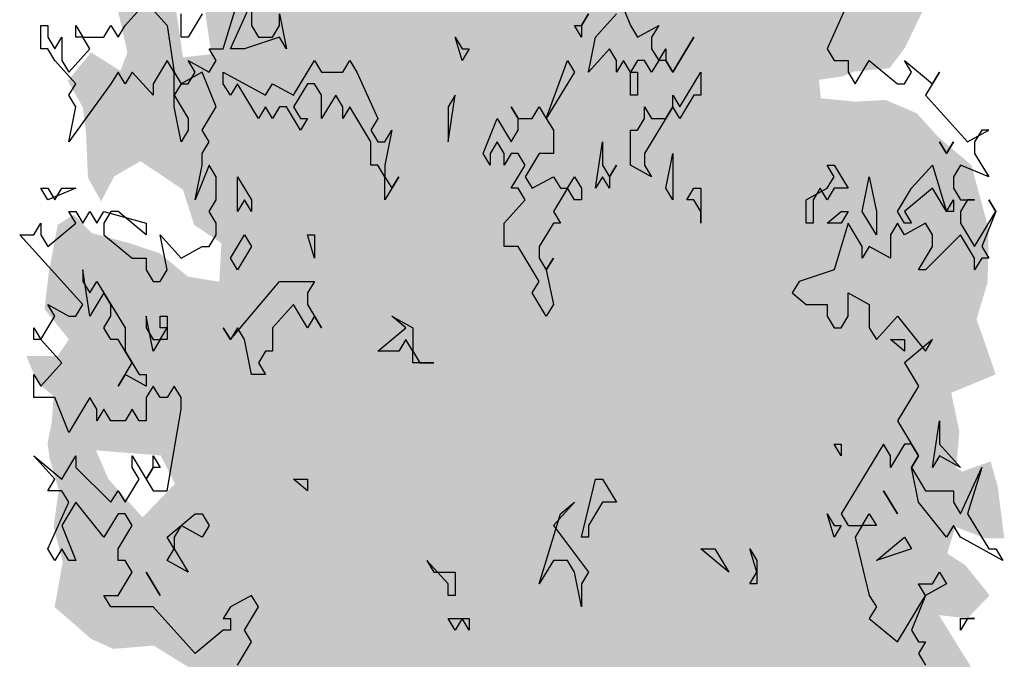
# Model space of a CAD drawing. Extents: x -73 to 183, y -4 to 85.
# Tile 97 of 98: x 177.42 to 181.22, y 2.88 to 5.35. Entities that reach past the tile are written whole.
import ezdxf

# ---------------------------------------------------------------- set-up
doc = ezdxf.new("R2010")
doc.units = 0
doc.header["$MEASUREMENT"] = 0
doc.layers.add('West_Ansicht Schilderwerkstatt_7_P_ZE_SYMBOL', color=7, linetype='Continuous')

msp = doc.modelspace()

# ---------------------------------------------------------------- hatches: boundary and pattern name
at = {"layer": 'West_Ansicht Schilderwerkstatt_7_P_ZE_SYMBOL', "linetype": 'Continuous', "lineweight": 18, "ltscale": 1000}
h = msp.add_hatch(color=255, dxfattribs=at)
h.paths.add_polyline_path([(178.1915, 4.342), (178.0706, 4.3613), (177.9614, 4.4517), (177.8444, 4.4905), (177.7001, 4.5292), (177.6299, 4.6003), (177.5675, 4.5615), (177.5324, 4.3717), (177.5168, 4.2361), (177.6104, 4.1198), (177.5675, 4.0552), (177.4466, 4.0552), (177.4895, 3.9519), (177.5519, 3.9002), (177.5441, 3.7969), (177.5285, 3.7194), (177.5363, 3.6613), (177.5714, 3.5386), (177.5519, 3.3965), (177.587, 3.2609), (177.5558, 3.0866), (177.6962, 2.9639), (177.782, 2.9251), (177.938, 2.938), (178.094, 2.8412), (178.0667, 2.7094), (178.0979, 2.3736), (178.1759, 2.4059), (178.2969, 2.2251), (178.3554, 2.1411), (178.4841, 2.1153), (178.6128, 2.0636), (178.722, 1.857), (178.8468, 1.8828), (178.8936, 1.9539), (179.0418, 1.6413), (179.1237, 1.3249), (179.1978, 1.0084), (179.2251, 0.7759), (179.2095, 0.5292), (179.3265, 0.5822), (179.4162, 0.5292), (179.5223, 0.5292), (179.5379, 0.7759), (179.6081, 1.1053), (179.6588, 1.2926), (179.7095, 1.5186), (179.7368, 1.68), (179.7758, 1.8479), (179.8304, 1.9448), (179.8928, 2.0675), (179.963, 2.1708), (180.0605, 2.1902), (180.1229, 2.1838), (180.119, 2.2548), (180.1619, 2.2871), (180.2945, 2.229), (180.3374, 2.1708), (180.4037, 2.2225), (180.4271, 2.2742), (180.4583, 2.216), (180.4544, 2.0675), (180.5169, 2.2483), (180.5793, 2.3581), (180.6144, 2.1838), (180.6495, 2.1063), (180.7353, 2.1385), (180.7314, 2.3065), (180.8133, 2.3258), (180.8757, 2.3323), (180.8796, 2.5131), (180.9576, 2.5196), (181.02, 2.5131), (181.0629, 2.6293), (181.0083, 2.7133), (181.0746, 2.765), (181.1253, 2.8037), (181.0161, 2.9781), (180.9693, 3.0556), (181.0785, 3.0426), (181.1643, 3.1318), (181.0707, 3.248), (181.0005, 3.2932), (181.0317, 3.3965), (181.1487, 3.3513), (181.2209, 3.3513), (181.1955, 3.5515), (181.1682, 3.6484), (181.059, 3.6096), (181.0356, 3.6226), (181.0473, 3.7646), (181.0161, 3.9132), (181.1877, 3.9842), (181.1409, 4.1198), (181.1136, 4.1973), (181.1565, 4.3394), (181.1604, 4.546), (181.0941, 4.7914), (180.9654, 4.9012), (180.8835, 4.9916), (180.7626, 5.0433), (180.6456, 5.0368), (180.513, 5.0497), (180.5052, 5.1208), (180.5949, 5.1337), (180.6417, 5.1531), (180.7782, 5.166), (180.8367, 5.2435), (180.8991, 5.3726), (180.9498, 5.4695), (180.9771, 5.6439), (181.0083, 5.8247), (180.8679, 5.7214), (180.7587, 5.7084), (180.6612, 5.7795), (180.8406, 5.8699), (180.8757, 5.9409), (180.8133, 6.0895), (180.669, 6.0623), (180.5871, 6.0107), (180.5286, 6.0946), (180.4583, 6.198), (180.3647, 6.0688), (180.2945, 5.9784), (180.2087, 5.8944), (180.2399, 6.0817), (180.3803, 6.1915), (180.4856, 6.2819), (180.6027, 6.3659), (180.6495, 6.5402), (180.6105, 6.6242), (180.4622, 6.6629), (180.4817, 6.805), (180.4661, 6.9729), (180.353, 6.9471), (180.2321, 6.876), (180.1541, 6.8437), (180.0878, 6.9019), (180.002, 6.9858), (179.8538, 6.9083), (179.8187, 6.8114), (179.6549, 6.8179), (179.6744, 7.0633), (179.6081, 7.1537), (179.4911, 7.031), (179.4443, 6.9341), (179.1245, 7.0439), (179.0543, 7.2118), (178.9482, 7.3927), (178.8273, 7.3668), (178.7376, 7.4843), (178.5816, 7.3474), (178.6323, 7.2958), (178.722, 7.2441), (178.7298, 7.0956), (178.6245, 7.0246), (178.4919, 7.0827), (178.4334, 7.1537), (178.3359, 7.0891), (178.3554, 6.9341), (178.4217, 6.8179), (178.3086, 6.721), (178.1018, 6.6629), (178.1252, 6.4821), (178.1447, 6.3788), (178.1135, 6.269), (178.1291, 6.0727), (178.2071, 5.9758), (178.1213, 5.8273), (178.0082, 5.8079), (177.9224, 5.8725), (177.8054, 5.7885), (177.8522, 5.6787), (177.8249, 5.5496), (177.8015, 5.3817), (177.8366, 5.2267), (177.8093, 5.1557), (177.6962, 5.2267), (177.6065, 5.1169), (177.665, 5.0136), (177.6767, 4.9167), (177.6845, 4.7424), (177.7352, 4.6519), (177.7859, 4.7488), (177.8873, 4.8069), (178.0511, 4.6971), (178.094, 4.5615), (178.1993, 4.4905)], flags=0)
h.paths.add_polyline_path([(179.5137, 2.1385), (179.4669, 2.1063), (179.4825, 1.7705), (179.4864, 1.4928), (179.5293, 1.7123), (179.5878, 1.9061), (179.6424, 2.1644), (179.6229, 2.2031)], flags=0)
h.paths.add_polyline_path([(179.3694, 1.8932), (179.307, 2.1321), (179.2251, 2.2742), (179.1939, 2.2225), (179.1666, 2.1127), (179.1588, 1.8609), (179.1588, 1.6219), (179.2173, 1.3507), (179.2719, 1.1182), (179.3421, 0.8018), (179.3694, 1.1376), (179.3889, 1.6348)], flags=0)
h.paths.add_polyline_path([(177.8951, 3.4327), (177.7625, 3.5812), (177.7157, 3.691), (177.9653, 3.6716), (178.0199, 3.5619)], flags=0)
h.paths.add_polyline_path([(178.1174, 5.5173), (177.9965, 5.5819), (178.0511, 5.2073), (178.1603, 5.2202)], flags=0)

# ---------------------------------------------------------------- linework, layer by layer
at = {"layer": 'West_Ansicht Schilderwerkstatt_7_P_ZE_SYMBOL', "linetype": 'Continuous', "ltscale": 1000}
for p, q in [((179.7244, 5.4651), (179.7786, 5.3305)), ((177.8274, 5.3305), (177.9087, 5.4202)), ((177.9087, 5.4202), (177.99, 5.3305)), ((178.2068, 5.2408), (178.261, 5.4202)), ((178.2339, 5.2408), (178.3152, 5.4202)), ((178.3152, 5.4202), (178.3152, 5.3305)), ((180.6187, 5.4202), (180.5374, 5.2408)), ((178.0442, 5.2856), (178.0442, 5.3754)), ((178.1255, 5.3754), (178.0713, 5.2856)), ((178.4236, 5.3305), (178.4236, 5.3754)), ((178.4236, 5.3754), (178.4507, 5.2408)), ((179.616, 5.3754), (179.5889, 5.3305)), ((179.5889, 5.3305), (179.616, 5.3754)), ((179.6431, 5.2856), (179.7244, 5.3754)), ((177.5022, 5.2408), (177.5022, 5.3305)), ((177.5022, 5.3305), (177.5293, 5.3305)), ((177.5293, 5.3305), (177.5293, 5.2856)), ((177.6377, 5.2856), (177.6377, 5.3305)), ((177.6377, 5.3305), (177.6648, 5.2856)), ((177.7461, 5.2856), (177.7732, 5.3305)), ((177.7732, 5.3305), (177.8003, 5.2856)), ((177.8003, 5.2856), (177.8274, 5.3305)), ((177.99, 5.3305), (178.0171, 5.151)), ((178.3152, 5.3305), (178.3423, 5.2856)), ((178.3965, 5.2856), (178.4236, 5.3305)), ((179.5889, 5.2856), (179.5618, 5.3305)), ((179.5618, 5.3305), (179.5889, 5.3305)), ((179.5889, 5.3305), (179.5889, 5.2856)), ((179.7786, 5.3305), (179.8057, 5.2856)), ((179.8057, 5.2856), (179.887, 5.3305)), ((179.887, 5.3305), (179.8599, 5.2856)), ((177.5293, 5.2856), (177.5564, 5.2408)), ((177.5564, 5.2408), (177.5835, 5.2856)), ((177.5835, 5.2856), (177.5835, 5.1959)), ((177.6648, 5.2856), (177.6377, 5.2856)), ((177.6919, 5.2408), (177.6648, 5.2856)), ((177.6648, 5.2856), (177.7461, 5.2856)), ((178.0713, 5.2856), (178.0442, 5.2856)), ((178.4236, 5.2856), (178.2881, 5.2408)), ((178.3423, 5.2856), (178.3965, 5.2856)), ((178.4507, 5.2408), (178.4236, 5.2856)), ((179.1282, 5.1959), (179.1011, 5.2856)), ((179.1011, 5.2856), (179.1282, 5.2408)), ((179.616, 5.151), (179.6431, 5.2856)), ((179.8599, 5.2856), (179.8599, 5.2408)), ((179.9412, 5.151), (180.0225, 5.2856)), ((180.0225, 5.2856), (179.9412, 5.151)), ((177.5293, 5.2408), (177.5022, 5.2408)), ((177.5564, 5.1959), (177.5293, 5.2408)), ((177.6106, 5.151), (177.6919, 5.2408)), ((178.1797, 5.1959), (178.1526, 5.2408)), ((178.1526, 5.2408), (178.2068, 5.2408)), ((178.2881, 5.2408), (178.2339, 5.2408)), ((179.1553, 5.2408), (179.1282, 5.1959)), ((179.1282, 5.2408), (179.1553, 5.2408)), ((179.6973, 5.2408), (179.616, 5.151)), ((179.7244, 5.1959), (179.6973, 5.2408)), ((179.8599, 5.2408), (179.887, 5.1959)), ((179.887, 5.1959), (179.9141, 5.2408)), ((179.9141, 5.2408), (179.9141, 5.1959)), ((180.5374, 5.2408), (180.5645, 5.1959)), ((177.6377, 5.1061), (177.5564, 5.1959)), ((177.5835, 5.1959), (177.6106, 5.151)), ((177.99, 5.1959), (177.9358, 5.1061)), ((178.0171, 5.151), (177.99, 5.1959)), ((178.0984, 5.151), (178.0713, 5.1959)), ((178.0713, 5.1959), (178.1526, 5.151)), ((178.1526, 5.151), (178.1797, 5.1959)), ((178.4778, 5.0613), (178.5591, 5.1959)), ((178.5591, 5.1959), (178.5862, 5.151)), ((178.6675, 5.151), (178.6946, 5.1959)), ((178.6946, 5.1959), (178.7217, 5.151)), ((179.4534, 4.9715), (179.5347, 5.1959)), ((179.5347, 5.1959), (179.5618, 5.151)), ((179.7515, 5.1959), (179.7244, 5.151)), ((179.7244, 5.151), (179.7244, 5.1959)), ((179.7786, 5.151), (179.7515, 5.1959)), ((179.8057, 5.1959), (179.7786, 5.151)), ((179.8328, 5.1959), (179.8057, 5.1959)), ((179.8599, 5.151), (179.8328, 5.1959)), ((179.887, 5.1959), (179.8599, 5.151)), ((179.9141, 5.1959), (179.887, 5.1959)), ((179.9141, 5.1959), (179.9412, 5.151)), ((179.9412, 5.151), (179.9141, 5.1959)), ((180.5645, 5.1959), (180.6187, 5.1959)), ((180.6187, 5.1959), (180.6187, 5.151)), ((180.6458, 5.1061), (180.7, 5.1959)), ((180.7, 5.1959), (180.8084, 5.1061)), ((180.8626, 5.151), (180.8355, 5.1959)), ((180.8355, 5.1959), (180.9439, 5.1061)), ((177.8003, 5.151), (177.7732, 5.1061)), ((177.8274, 5.1061), (177.8003, 5.151)), ((177.8545, 5.151), (177.8274, 5.1061)), ((177.9358, 5.0613), (177.8545, 5.151)), ((178.0171, 5.0164), (178.0171, 5.151)), ((178.0171, 5.151), (178.0442, 5.1061)), ((178.1255, 5.151), (178.0442, 5.1061)), ((178.0713, 5.1061), (178.0984, 5.151)), ((178.1797, 5.0164), (178.1255, 5.151)), ((178.2068, 5.1061), (178.2068, 5.151)), ((178.2068, 5.151), (178.3694, 5.0613)), ((178.5862, 5.151), (178.6675, 5.151)), ((178.7217, 5.151), (178.803, 4.9715)), ((179.5618, 5.151), (179.4534, 4.9715)), ((179.7786, 5.151), (179.8057, 5.151)), ((179.7786, 5.0613), (179.7786, 5.151)), ((179.8057, 5.151), (179.8057, 5.0613)), ((179.9683, 5.0164), (180.0496, 5.151)), ((180.0496, 5.151), (180.0496, 5.0613)), ((180.6187, 5.151), (180.6458, 5.1061)), ((180.8355, 5.1061), (180.8626, 5.151)), ((180.971, 5.151), (180.9168, 5.0613)), ((180.9439, 5.1061), (180.971, 5.151)), ((177.7732, 5.1061), (177.6106, 4.8818)), ((177.6106, 5.0613), (177.6377, 5.1061)), ((177.9358, 5.1061), (177.9358, 5.0613)), ((178.0442, 5.1061), (178.0171, 5.0613)), ((178.0442, 5.1061), (178.0713, 5.1061)), ((178.2339, 5.0613), (178.2068, 5.1061)), ((178.261, 5.1061), (178.2339, 5.0613)), ((178.3423, 4.9715), (178.261, 5.1061)), ((178.3694, 5.0613), (178.3965, 5.1061)), ((178.3965, 5.1061), (178.4778, 5.0613)), ((178.532, 5.1061), (178.4778, 5.0164)), ((178.5591, 5.1061), (178.532, 5.1061)), ((178.5862, 5.0613), (178.5591, 5.1061)), ((180.8084, 5.1061), (180.8355, 5.1061)), ((177.6377, 5.0164), (177.6106, 5.0613)), ((178.0171, 5.0613), (178.0713, 4.9715)), ((178.6404, 5.0613), (178.5862, 4.9715)), ((178.5862, 4.9715), (178.5862, 5.0613)), ((178.6675, 5.0164), (178.6404, 5.0613)), ((179.074, 4.8818), (179.1011, 5.0613)), ((179.1011, 5.0613), (179.074, 5.0164)), ((179.8057, 5.0613), (179.7786, 5.0613)), ((179.9412, 5.0164), (179.9412, 5.0613)), ((179.9412, 5.0613), (179.9683, 5.0164)), ((180.0225, 5.0613), (179.9683, 4.9715)), ((180.0496, 5.0613), (180.0225, 5.0613)), ((180.9168, 5.0613), (181.0794, 4.8818)), ((177.6106, 4.8818), (177.6377, 5.0164)), ((178.0442, 4.8818), (178.0171, 5.0164)), ((178.1255, 4.9267), (178.1797, 5.0164)), ((178.3694, 5.0164), (178.3423, 4.9715)), ((178.3965, 4.9715), (178.3694, 5.0164)), ((178.4236, 5.0164), (178.3965, 4.9715)), ((178.4507, 5.0164), (178.4236, 5.0164)), ((178.5049, 4.9267), (178.4507, 5.0164)), ((178.4778, 5.0164), (178.5049, 4.9715)), ((178.6946, 5.0164), (178.6675, 4.9715)), ((178.6675, 4.9715), (178.6675, 5.0164)), ((178.7759, 4.8818), (178.6946, 5.0164)), ((179.074, 5.0164), (179.074, 4.8818)), ((179.345, 4.9715), (179.3179, 5.0164)), ((179.3179, 5.0164), (179.345, 4.9715)), ((179.3992, 4.9715), (179.4263, 5.0164)), ((179.4263, 5.0164), (179.4534, 4.9715)), ((179.9412, 5.0164), (179.8328, 4.8369)), ((179.8328, 4.9715), (179.8328, 5.0164)), ((179.8328, 5.0164), (179.8599, 4.9715)), ((179.9141, 4.9715), (179.9412, 5.0164)), ((179.9683, 4.9715), (179.9412, 5.0164)), ((178.0713, 4.9715), (178.0713, 4.9267)), ((178.5049, 4.9715), (178.532, 4.9715)), ((178.532, 4.9715), (178.5049, 4.9267)), ((178.803, 4.9715), (178.7759, 4.9267)), ((179.2095, 4.8369), (179.2637, 4.9715)), ((179.2637, 4.9715), (179.3179, 4.8818)), ((179.345, 4.9267), (179.345, 4.9715)), ((179.345, 4.9715), (179.3992, 4.9715)), ((179.4534, 4.9715), (179.4805, 4.9267)), ((179.8057, 4.9267), (179.8328, 4.9715)), ((179.8599, 4.9715), (179.9141, 4.9715)), ((178.0713, 4.9267), (178.0442, 4.8818)), ((178.1526, 4.8818), (178.1255, 4.9267)), ((178.7759, 4.9267), (178.803, 4.8818)), ((178.8301, 4.8818), (178.8572, 4.9267)), ((178.8572, 4.9267), (178.8301, 4.792)), ((179.3179, 4.8818), (179.345, 4.9267)), ((179.4805, 4.9267), (179.4805, 4.8369)), ((179.7786, 4.792), (179.7786, 4.9267)), ((179.7786, 4.9267), (179.8057, 4.9267)), ((181.0794, 4.8818), (181.1607, 4.9267)), ((181.1336, 4.9267), (181.1065, 4.8818)), ((181.1607, 4.9267), (181.1336, 4.9267)), ((178.1255, 4.8369), (178.1526, 4.8818)), ((178.7759, 4.792), (178.7759, 4.8818)), ((178.803, 4.8818), (178.8301, 4.8818)), ((179.2637, 4.8818), (179.2366, 4.8369)), ((179.2908, 4.8369), (179.2637, 4.8818)), ((179.6431, 4.7023), (179.6702, 4.8818)), ((179.6702, 4.8818), (179.6702, 4.792)), ((180.9981, 4.8369), (180.971, 4.8818)), ((180.971, 4.8818), (180.9981, 4.8369)), ((181.0252, 4.8818), (180.9981, 4.8369)), ((180.9981, 4.8369), (181.0252, 4.8818)), ((181.1065, 4.8818), (181.1065, 4.8369)), ((178.1255, 4.792), (178.1255, 4.8369)), ((179.2366, 4.792), (179.2095, 4.8369)), ((179.2366, 4.8369), (179.2366, 4.792)), ((179.3179, 4.8369), (179.2908, 4.792)), ((179.2908, 4.792), (179.2908, 4.8369)), ((179.345, 4.8369), (179.3179, 4.8369)), ((179.3721, 4.792), (179.345, 4.8369)), ((179.4263, 4.8369), (179.3721, 4.7472)), ((179.4805, 4.8369), (179.4263, 4.8369)), ((179.8328, 4.8369), (179.8328, 4.792)), ((179.9141, 4.7023), (179.9412, 4.8369)), ((179.9412, 4.8369), (179.9412, 4.6574)), ((181.1065, 4.8369), (181.1607, 4.7472)), ((178.1526, 4.792), (178.0984, 4.6574)), ((178.0984, 4.6574), (178.1255, 4.792)), ((178.1797, 4.7472), (178.1526, 4.792)), ((178.803, 4.792), (178.7759, 4.792)), ((178.8301, 4.7472), (178.803, 4.792)), ((178.8301, 4.792), (178.8301, 4.7472)), ((179.3179, 4.7023), (179.3721, 4.792)), ((179.6702, 4.792), (179.6973, 4.7472)), ((179.6973, 4.7472), (179.7244, 4.792)), ((179.7244, 4.792), (179.6973, 4.7472)), ((179.8599, 4.7472), (179.7786, 4.792)), ((179.8328, 4.792), (179.8599, 4.7472)), ((180.5645, 4.7472), (180.5374, 4.792)), ((180.5374, 4.792), (180.5645, 4.792)), ((180.5645, 4.792), (180.6187, 4.7023)), ((180.8626, 4.7023), (180.9439, 4.792)), ((180.9439, 4.792), (180.9981, 4.6126)), ((181.0523, 4.792), (181.0252, 4.7472)), ((181.1607, 4.7472), (181.0523, 4.792)), ((178.1797, 4.6574), (178.1797, 4.7472)), ((178.261, 4.6126), (178.261, 4.7472)), ((178.261, 4.7472), (178.3152, 4.6574)), ((178.8301, 4.7472), (178.8572, 4.7023)), ((178.8843, 4.7472), (178.8301, 4.6574)), ((178.8301, 4.6574), (178.8301, 4.7472)), ((178.8572, 4.7023), (178.8843, 4.7472)), ((179.3721, 4.7472), (179.3992, 4.7023)), ((179.3992, 4.7023), (179.4805, 4.7472)), ((179.4805, 4.7472), (179.5076, 4.7023)), ((179.5347, 4.7023), (179.5618, 4.7472)), ((179.5618, 4.7472), (179.5889, 4.7023)), ((179.6702, 4.7472), (179.6431, 4.7023)), ((179.6973, 4.7023), (179.6702, 4.7472)), ((179.6973, 4.7472), (179.6973, 4.7023)), ((180.5374, 4.7023), (180.5645, 4.7472)), ((180.6729, 4.6126), (180.7, 4.7472)), ((180.7, 4.7472), (180.7271, 4.6126)), ((181.0252, 4.7472), (181.0252, 4.7023)), ((177.5293, 4.6574), (177.5022, 4.7023)), ((177.5022, 4.7023), (177.5293, 4.7023)), ((177.6377, 4.7023), (177.5293, 4.6574)), ((177.5293, 4.7023), (177.5564, 4.6574)), ((177.5564, 4.6574), (177.5835, 4.7023)), ((177.5835, 4.7023), (177.6377, 4.7023)), ((179.345, 4.7023), (179.3179, 4.7023)), ((179.3721, 4.6574), (179.345, 4.7023)), ((179.5347, 4.7023), (179.4805, 4.6126)), ((179.5076, 4.7023), (179.5347, 4.7023)), ((179.5618, 4.6574), (179.5347, 4.7023)), ((179.5889, 4.7023), (179.5889, 4.6574)), ((179.9412, 4.6574), (179.9141, 4.7023)), ((179.9954, 4.6574), (180.0225, 4.7023)), ((180.0225, 4.7023), (180.0496, 4.7023)), ((180.0496, 4.7023), (180.0496, 4.5677)), ((180.4561, 4.6574), (180.5374, 4.7023)), ((180.5103, 4.7023), (180.4832, 4.6574)), ((180.5374, 4.6574), (180.5103, 4.7023)), ((180.5645, 4.7023), (180.5374, 4.6574)), ((180.6187, 4.7023), (180.5645, 4.7023)), ((180.8084, 4.6126), (180.8626, 4.7023)), ((180.9439, 4.7023), (180.8355, 4.6126)), ((180.9981, 4.6126), (180.9439, 4.7023)), ((181.0252, 4.7023), (181.0523, 4.6574)), ((178.1526, 4.6126), (178.1797, 4.6574)), ((178.2881, 4.6574), (178.261, 4.6126)), ((178.3152, 4.6126), (178.2881, 4.6574)), ((178.3152, 4.6574), (178.3152, 4.6126)), ((179.2908, 4.5677), (179.3721, 4.6574)), ((179.5889, 4.6574), (179.5618, 4.6574)), ((180.0225, 4.6574), (179.9954, 4.6574)), ((180.0496, 4.6126), (180.0225, 4.6574)), ((180.4561, 4.5677), (180.4561, 4.6574)), ((180.4832, 4.6574), (180.4832, 4.5677)), ((180.9981, 4.6126), (181.0252, 4.6574)), ((181.0252, 4.6574), (181.0252, 4.6126)), ((181.0523, 4.6574), (181.1065, 4.6574)), ((181.0794, 4.6574), (181.0523, 4.6126)), ((181.1065, 4.6574), (181.0794, 4.6574)), ((181.1878, 4.6126), (181.1607, 4.6574)), ((181.1607, 4.6574), (181.1878, 4.6126)), ((177.6377, 4.5677), (177.6106, 4.6126)), ((177.6106, 4.6126), (177.6377, 4.6126)), ((177.6377, 4.6126), (177.6648, 4.5677)), ((177.6648, 4.5677), (177.6919, 4.6126)), ((177.6919, 4.6126), (177.719, 4.5677)), ((177.719, 4.5677), (177.7461, 4.6126)), ((177.7461, 4.6126), (177.9087, 4.5677)), ((177.7732, 4.6126), (177.7461, 4.5677)), ((177.8003, 4.6126), (177.7732, 4.6126)), ((177.9087, 4.5228), (177.8003, 4.6126)), ((178.1797, 4.5677), (178.1526, 4.6126)), ((179.4805, 4.6126), (179.5076, 4.5677)), ((180.0496, 4.5677), (180.0496, 4.6126)), ((180.5374, 4.5677), (180.5916, 4.6126)), ((180.5916, 4.6126), (180.6187, 4.6126)), ((180.6187, 4.6126), (180.5916, 4.5677)), ((180.7271, 4.5228), (180.6729, 4.6126)), ((180.7271, 4.6126), (180.7271, 4.5228)), ((180.8355, 4.5677), (180.8084, 4.6126)), ((180.8355, 4.6126), (180.8626, 4.5677)), ((181.0252, 4.6126), (180.9981, 4.6126)), ((181.0523, 4.6126), (181.0523, 4.5677)), ((181.1065, 4.4779), (181.1878, 4.6126)), ((181.1878, 4.6126), (181.1336, 4.4779)), ((177.4751, 4.5228), (177.5022, 4.5677)), ((177.5022, 4.5677), (177.5022, 4.5228)), ((177.5293, 4.4779), (177.6377, 4.5677)), ((177.7461, 4.5677), (177.7461, 4.5228)), ((177.9087, 4.5677), (177.9087, 4.5228)), ((178.1797, 4.5228), (178.1797, 4.5677)), ((179.2908, 4.4779), (179.2908, 4.5677)), ((179.4805, 4.5677), (179.4263, 4.4779)), ((179.5076, 4.5677), (179.4805, 4.5677)), ((180.4832, 4.5677), (180.4561, 4.5677)), ((180.5916, 4.5677), (180.5374, 4.5677)), ((180.6187, 4.5677), (180.5645, 4.3882)), ((180.6729, 4.4779), (180.6187, 4.5677)), ((180.8084, 4.5677), (180.7813, 4.5228)), ((180.8355, 4.5228), (180.8084, 4.5677)), ((180.9168, 4.5677), (180.8355, 4.5228)), ((180.8626, 4.5677), (180.8355, 4.5677)), ((180.9439, 4.5228), (180.9168, 4.5677)), ((181.0523, 4.5677), (181.1065, 4.4779)), ((177.6648, 4.2536), (177.4209, 4.5228)), ((177.4209, 4.5228), (177.4751, 4.5228)), ((177.5022, 4.5228), (177.5293, 4.4779)), ((177.7461, 4.5228), (177.8545, 4.4331)), ((177.99, 4.3882), (177.9629, 4.5228)), ((177.9629, 4.5228), (178.0442, 4.4331)), ((178.1526, 4.4779), (178.1797, 4.5228)), ((178.2339, 4.4331), (178.2881, 4.5228)), ((178.2881, 4.5228), (178.3152, 4.4779)), ((178.5591, 4.4331), (178.532, 4.5228)), ((178.532, 4.5228), (178.5591, 4.5228)), ((178.5591, 4.5228), (178.5591, 4.4331)), ((180.7813, 4.5228), (180.7813, 4.4331)), ((181.0523, 4.5228), (180.9168, 4.3882)), ((180.9439, 4.4779), (180.9439, 4.5228)), ((181.1065, 4.4331), (181.0523, 4.5228)), ((178.0442, 4.4331), (178.1255, 4.4779)), ((178.1255, 4.4779), (178.1526, 4.4779)), ((178.3152, 4.4779), (178.261, 4.3882)), ((179.345, 4.4779), (179.2908, 4.4779)), ((179.4263, 4.3433), (179.345, 4.4779)), ((179.4263, 4.4779), (179.4263, 4.4331)), ((180.7, 4.4779), (180.6729, 4.4331)), ((180.6729, 4.4331), (180.6729, 4.4779)), ((180.7813, 4.4331), (180.7, 4.4779)), ((180.8897, 4.3882), (180.9439, 4.4779)), ((181.1336, 4.4779), (181.1607, 4.4331)), ((177.8545, 4.4331), (177.9087, 4.4331)), ((177.9087, 4.4331), (177.9087, 4.3882)), ((178.261, 4.3882), (178.2339, 4.4331)), ((179.4263, 4.4331), (179.4534, 4.3882)), ((179.4534, 4.3882), (179.4805, 4.4331)), ((179.4805, 4.4331), (179.4534, 4.3882)), ((181.1336, 4.4331), (181.1065, 4.3882)), ((181.1065, 4.3882), (181.1065, 4.4331)), ((181.1607, 4.4331), (181.1336, 4.4331)), ((177.6919, 4.2087), (177.6648, 4.3882)), ((177.6648, 4.3882), (177.6648, 4.3433)), ((177.9087, 4.3882), (177.9358, 4.3433)), ((177.9629, 4.3433), (177.99, 4.3882)), ((179.4534, 4.3882), (179.4805, 4.2536)), ((180.5645, 4.3882), (180.429, 4.3433)), ((180.9168, 4.3882), (180.8897, 4.3882)), ((177.6648, 4.3433), (177.6919, 4.2985)), ((177.6919, 4.2985), (177.719, 4.3433)), ((177.719, 4.3433), (177.8274, 4.1638)), ((177.9358, 4.3433), (177.9629, 4.3433)), ((178.2339, 4.119), (178.4236, 4.3433)), ((178.4236, 4.3433), (178.5591, 4.3433)), ((178.5591, 4.3433), (178.532, 4.2985)), ((179.3992, 4.2985), (179.4263, 4.3433)), ((180.429, 4.3433), (180.4019, 4.2985)), ((177.7461, 4.2985), (177.6919, 4.2087)), ((177.7732, 4.2536), (177.7461, 4.2985)), ((178.532, 4.2985), (178.532, 4.2536)), ((179.4534, 4.2087), (179.3992, 4.2985)), ((180.4019, 4.2985), (180.4561, 4.2536)), ((180.6187, 4.2087), (180.6187, 4.2985)), ((180.6187, 4.2985), (180.7, 4.2536)), ((177.5564, 4.2087), (177.5293, 4.2536)), ((177.5293, 4.2536), (177.6106, 4.2087)), ((177.6377, 4.2087), (177.6648, 4.2536)), ((177.7732, 4.2087), (177.7732, 4.2536)), ((178.4778, 4.2536), (178.3965, 4.1638)), ((178.532, 4.1638), (178.4778, 4.2536)), ((178.532, 4.2536), (178.5862, 4.1638)), ((179.4805, 4.2536), (179.4534, 4.2087)), ((180.4561, 4.2536), (180.5374, 4.2536)), ((180.5374, 4.2536), (180.5374, 4.2087)), ((180.7, 4.2536), (180.7, 4.1638)), ((177.5022, 4.119), (177.5564, 4.2087)), ((177.6106, 4.2087), (177.6377, 4.2087)), ((177.7461, 4.1638), (177.7732, 4.2087)), ((177.9358, 4.0741), (177.9087, 4.2087)), ((177.9087, 4.2087), (177.9087, 4.1638)), ((177.9629, 4.1638), (177.9629, 4.2087)), ((177.9629, 4.2087), (177.99, 4.2087)), ((177.99, 4.2087), (177.99, 4.119)), ((178.5591, 4.2087), (178.532, 4.1638)), ((178.5862, 4.1638), (178.5591, 4.2087)), ((178.9114, 4.1638), (178.8572, 4.2087)), ((178.8572, 4.2087), (178.9385, 4.1638)), ((180.5374, 4.2087), (180.5645, 4.1638)), ((180.5916, 4.1638), (180.6187, 4.2087)), ((180.7271, 4.119), (180.8084, 4.2087)), ((180.8084, 4.2087), (180.9168, 4.0741)), ((177.4751, 4.119), (177.4751, 4.1638)), ((177.4751, 4.1638), (177.5022, 4.119)), ((177.7732, 4.119), (177.7461, 4.1638)), ((177.8274, 4.1638), (177.8274, 4.0741)), ((177.9087, 4.1638), (177.9358, 4.119)), ((177.9629, 4.119), (177.99, 4.1638)), ((177.99, 4.1638), (177.9629, 4.1638)), ((178.2339, 4.119), (178.2068, 4.1638)), ((178.2068, 4.1638), (178.2339, 4.119)), ((178.261, 4.1638), (178.2339, 4.119)), ((178.2881, 4.119), (178.261, 4.1638)), ((178.3965, 4.1638), (178.3965, 4.0741)), ((178.803, 4.0741), (178.9114, 4.1638)), ((178.9385, 4.1638), (178.9385, 4.0741)), ((180.5645, 4.1638), (180.5916, 4.1638)), ((180.7, 4.1638), (180.7271, 4.119)), ((177.5022, 4.119), (177.4751, 4.119)), ((177.5835, 4.0292), (177.5022, 4.119)), ((177.8003, 4.119), (177.7732, 4.119)), ((177.8545, 4.0292), (177.8003, 4.119)), ((177.9358, 4.119), (177.9629, 4.119)), ((177.9629, 4.119), (177.9358, 4.0741)), ((177.99, 4.119), (177.9629, 4.119)), ((178.3152, 3.9843), (178.2881, 4.119)), ((178.9114, 4.119), (178.8843, 4.0741)), ((178.9385, 4.0741), (178.9114, 4.119)), ((180.8355, 4.0741), (180.7813, 4.119)), ((180.7813, 4.119), (180.8355, 4.119)), ((180.9439, 4.119), (180.8355, 4.0292)), ((180.8355, 4.119), (180.8355, 4.0741)), ((180.9168, 4.0741), (180.9439, 4.119)), ((177.8274, 4.0741), (177.8816, 3.9843)), ((178.3694, 4.0741), (178.3423, 4.0292)), ((178.3965, 4.0741), (178.3694, 4.0741)), ((178.8843, 4.0741), (178.803, 4.0741)), ((178.9385, 4.0741), (178.9656, 4.0292)), ((178.9385, 4.0292), (178.9385, 4.0741)), ((177.5022, 3.9395), (177.5835, 4.0292)), ((177.8003, 3.9395), (177.8545, 4.0292)), ((178.3423, 4.0292), (178.3694, 3.9843)), ((179.0198, 4.0292), (178.9385, 4.0292)), ((178.9656, 4.0292), (179.0198, 4.0292)), ((180.8355, 4.0292), (180.8897, 3.9395)), ((177.4751, 3.8946), (177.4751, 3.9843)), ((177.4751, 3.9843), (177.5022, 3.9395)), ((177.8274, 3.9843), (177.8003, 3.9395)), ((177.9087, 3.9395), (177.8274, 3.9843)), ((177.8816, 3.9843), (177.9087, 3.9843)), ((177.9087, 3.9843), (177.9087, 3.9395)), ((178.3694, 3.9843), (178.3152, 3.9843)), ((177.9358, 3.9395), (177.9087, 3.8946)), ((177.9629, 3.8946), (177.9358, 3.9395)), ((178.0171, 3.9395), (177.99, 3.8946)), ((178.0442, 3.8946), (178.0171, 3.9395)), ((180.8897, 3.9395), (180.8084, 3.8049)), ((177.5564, 3.8946), (177.4751, 3.8946)), ((177.6106, 3.76), (177.5564, 3.8946)), ((177.6919, 3.8946), (177.6106, 3.76)), ((177.719, 3.8497), (177.6919, 3.8946)), ((177.9087, 3.8946), (177.9087, 3.8049)), ((177.99, 3.8946), (177.9629, 3.8946)), ((178.0442, 3.8497), (178.0442, 3.8946)), ((177.7461, 3.8497), (177.719, 3.8049)), ((177.719, 3.8049), (177.719, 3.8497)), ((177.7732, 3.8049), (177.7461, 3.8497)), ((177.8545, 3.8497), (177.8274, 3.8049)), ((177.8816, 3.8049), (177.8545, 3.8497)), ((177.99, 3.5356), (178.0442, 3.8497)), ((177.8274, 3.8049), (177.7732, 3.8049)), ((177.9087, 3.8049), (177.8816, 3.8049)), ((180.8084, 3.8049), (180.8897, 3.6702)), ((180.9439, 3.6254), (180.971, 3.8049)), ((180.971, 3.8049), (180.971, 3.7151)), ((180.5916, 3.6702), (180.5645, 3.7151)), ((180.5645, 3.7151), (180.5916, 3.7151)), ((180.7542, 3.7151), (180.5916, 3.4459)), ((180.5916, 3.7151), (180.5916, 3.6702)), ((180.7813, 3.6702), (180.7542, 3.7151)), ((180.8355, 3.7151), (180.7813, 3.6254)), ((180.8626, 3.7151), (180.8355, 3.7151)), ((180.8897, 3.6702), (180.8626, 3.7151)), ((180.971, 3.7151), (181.0523, 3.6254)), ((177.5564, 3.5805), (177.4751, 3.6702)), ((177.4751, 3.6702), (177.5835, 3.5805)), ((177.5835, 3.5805), (177.6377, 3.6702)), ((177.6377, 3.6702), (177.6377, 3.6254)), ((177.8545, 3.6254), (177.8545, 3.6702)), ((177.8545, 3.6702), (177.9087, 3.5805)), ((177.9358, 3.6254), (177.9358, 3.6702)), ((177.9358, 3.6702), (177.9629, 3.6254)), ((180.7813, 3.6254), (180.7813, 3.6702)), ((180.8897, 3.6702), (180.8626, 3.6254)), ((180.8626, 3.6254), (180.8897, 3.6702)), ((180.971, 3.6702), (180.9439, 3.6254)), ((181.0523, 3.6254), (180.971, 3.6702)), ((177.6377, 3.6254), (177.7732, 3.4908)), ((177.8816, 3.5805), (177.8545, 3.6254)), ((177.9087, 3.5805), (177.9358, 3.6254)), ((177.9358, 3.6254), (177.9087, 3.5805)), ((177.9629, 3.6254), (177.9358, 3.6254)), ((180.8626, 3.6254), (180.9168, 3.5356)), ((180.8897, 3.4908), (180.8626, 3.6254)), ((181.0523, 3.4459), (181.1336, 3.6254)), ((181.1336, 3.6254), (181.0794, 3.4459)), ((177.5293, 3.5356), (177.5564, 3.5805)), ((177.8274, 3.4908), (177.8816, 3.5805)), ((177.9087, 3.5805), (177.9358, 3.5356)), ((178.532, 3.5356), (178.4778, 3.5805)), ((178.4778, 3.5805), (178.532, 3.5805)), ((178.532, 3.5805), (178.532, 3.5356)), ((179.5889, 3.3561), (179.6431, 3.5805)), ((179.6431, 3.5805), (179.6702, 3.5805)), ((179.6702, 3.5805), (179.7244, 3.4908)), ((177.5835, 3.5356), (177.5293, 3.5356)), ((177.6106, 3.4908), (177.5835, 3.5356)), ((177.7732, 3.4908), (177.8003, 3.5356)), ((177.8003, 3.5356), (177.8274, 3.4908)), ((177.9358, 3.5356), (177.99, 3.5356)), ((180.7542, 3.5356), (180.8084, 3.4459)), ((180.8084, 3.4459), (180.7542, 3.5356)), ((180.9168, 3.5356), (181.0252, 3.5356)), ((181.0252, 3.5356), (181.0252, 3.4908)), ((177.5293, 3.3113), (177.6106, 3.4908)), ((177.6377, 3.4908), (177.5835, 3.401)), ((177.7461, 3.3561), (177.6377, 3.4908)), ((179.5618, 3.4908), (179.4805, 3.401)), ((179.5076, 3.4459), (179.5618, 3.4908)), ((179.6702, 3.4908), (179.616, 3.401)), ((179.7244, 3.4908), (179.6702, 3.4908)), ((180.9981, 3.3561), (180.8897, 3.4908)), ((181.0252, 3.4908), (181.0523, 3.4459)), ((177.8003, 3.4459), (177.7461, 3.3561)), ((177.8274, 3.4459), (177.8003, 3.4459)), ((177.8545, 3.401), (177.8274, 3.4459)), ((177.99, 3.3561), (178.0984, 3.4459)), ((178.0984, 3.4459), (178.1255, 3.4459)), ((178.1255, 3.4459), (178.1526, 3.401)), ((179.4263, 3.1767), (179.5076, 3.4459)), ((180.5645, 3.3561), (180.5374, 3.4459)), ((180.5374, 3.4459), (180.5645, 3.401)), ((180.5916, 3.4459), (180.6187, 3.401)), ((180.6729, 3.401), (180.7, 3.4459)), ((180.7, 3.4459), (180.7271, 3.401)), ((181.0794, 3.4459), (181.1607, 3.3113)), ((177.5835, 3.401), (177.6377, 3.2664)), ((177.8003, 3.3113), (177.8545, 3.401)), ((178.0442, 3.401), (178.0171, 3.3561)), ((178.1255, 3.3561), (178.0442, 3.401)), ((178.1526, 3.401), (178.1255, 3.3561)), ((179.4805, 3.401), (179.616, 3.2215)), ((179.616, 3.401), (179.616, 3.3561)), ((180.5916, 3.401), (180.5645, 3.3561)), ((180.5645, 3.401), (180.5916, 3.401)), ((180.6187, 3.401), (180.6729, 3.401)), ((180.6729, 3.401), (180.6458, 3.3561)), ((180.7271, 3.401), (180.6729, 3.401)), ((181.0252, 3.401), (180.9981, 3.3561)), ((181.0523, 3.3561), (181.0252, 3.401)), ((178.0171, 3.3113), (177.99, 3.3561)), ((178.0171, 3.3561), (178.0171, 3.3113)), ((179.616, 3.3561), (179.5889, 3.3561)), ((180.6458, 3.3561), (180.7, 3.1318)), ((180.7271, 3.2664), (180.8355, 3.3561)), ((180.8355, 3.3561), (180.8626, 3.3113)), ((181.2149, 3.2664), (181.0523, 3.3561)), ((177.5564, 3.2664), (177.5293, 3.3113)), ((177.5835, 3.3113), (177.5564, 3.2664)), ((177.6106, 3.2664), (177.5835, 3.3113)), ((177.8003, 3.2664), (177.8003, 3.3113)), ((177.99, 3.2664), (178.0171, 3.3113)), ((178.0171, 3.3113), (178.0713, 3.2215)), ((180.158, 3.2215), (180.0496, 3.3113)), ((180.0496, 3.3113), (180.1038, 3.3113)), ((180.1038, 3.3113), (180.158, 3.2215)), ((180.2664, 3.2215), (180.2393, 3.3113)), ((180.2393, 3.3113), (180.2664, 3.2664)), ((180.8626, 3.3113), (180.7271, 3.2664)), ((181.1607, 3.3113), (181.1878, 3.3113)), ((181.1878, 3.3113), (181.2149, 3.2664)), ((177.6377, 3.2664), (177.6106, 3.2664)), ((177.8274, 3.2664), (177.8003, 3.2664)), ((177.8545, 3.2215), (177.8274, 3.2664)), ((178.0713, 3.2215), (177.99, 3.2664)), ((179.074, 3.1767), (178.9927, 3.2664)), ((178.9927, 3.2664), (179.0198, 3.2215)), ((179.4805, 3.2664), (179.4263, 3.1767)), ((179.5347, 3.2664), (179.4805, 3.2664)), ((179.5618, 3.2215), (179.5347, 3.2664)), ((180.2664, 3.2664), (180.2664, 3.1767)), ((177.8003, 3.1318), (177.8545, 3.2215)), ((177.9087, 3.2215), (177.9629, 3.1318)), ((177.9629, 3.1318), (177.9087, 3.2215)), ((179.0198, 3.2215), (179.074, 3.2215)), ((179.074, 3.2215), (179.1011, 3.2215)), ((179.1011, 3.2215), (179.1011, 3.1318)), ((179.5889, 3.0869), (179.5618, 3.2215)), ((179.616, 3.2215), (179.5889, 3.1767)), ((180.2393, 3.1767), (180.2664, 3.2215)), ((180.9439, 3.1767), (180.971, 3.2215)), ((180.971, 3.2215), (180.9981, 3.1767)), ((179.074, 3.1318), (179.074, 3.1767)), ((179.5889, 3.1767), (179.5889, 3.0869)), ((180.2664, 3.1767), (180.2393, 3.1767)), ((180.9168, 3.1318), (180.8897, 3.1767)), ((180.8897, 3.1767), (180.9439, 3.1767)), ((180.9981, 3.1767), (180.9168, 3.1318)), ((177.7732, 3.0869), (177.7461, 3.1318)), ((177.7461, 3.1318), (177.8003, 3.1318)), ((178.3152, 3.1318), (178.2339, 3.0869)), ((178.3423, 3.0869), (178.3152, 3.1318)), ((179.1011, 3.1318), (179.074, 3.1318)), ((180.7, 3.1318), (180.7271, 3.0869)), ((180.8084, 2.9523), (180.9168, 3.1318)), ((180.9168, 3.1318), (180.8626, 2.9972)), ((177.9358, 3.0869), (177.7732, 3.0869)), ((178.0984, 2.9074), (177.9358, 3.0869)), ((178.2339, 3.0869), (178.2068, 3.042)), ((178.2881, 2.9972), (178.3423, 3.0869)), ((180.7271, 3.0869), (180.7, 3.042)), ((178.2068, 3.042), (178.2339, 3.042)), ((178.2339, 3.042), (178.2339, 2.9972)), ((179.1011, 2.9972), (179.074, 3.042)), ((179.074, 3.042), (179.1553, 3.042)), ((179.1282, 3.042), (179.1011, 2.9972)), ((179.1553, 2.9972), (179.1282, 3.042)), ((179.1553, 3.042), (179.1553, 2.9972)), ((180.7, 3.042), (180.8084, 2.9523)), ((181.0794, 3.042), (181.0523, 2.9972)), ((181.0523, 2.9972), (181.0523, 3.042)), ((181.0523, 3.042), (181.1065, 3.042)), ((181.1065, 3.042), (181.0794, 3.042)), ((178.2068, 2.9972), (178.0984, 2.9074)), ((178.2339, 2.9972), (178.2068, 2.9972)), ((178.3152, 2.9523), (178.2881, 2.9972)), ((180.8626, 2.9972), (180.8897, 2.9523)), ((178.261, 2.8626), (178.3152, 2.9523)), ((180.8897, 2.9523), (180.9168, 2.9523)), ((180.9168, 2.9523), (180.8897, 2.9074)), ((180.8897, 2.9074), (180.9168, 2.8626))]:
    msp.add_line(p, q, dxfattribs=at)

doc.saveas('drawing.dxf')
